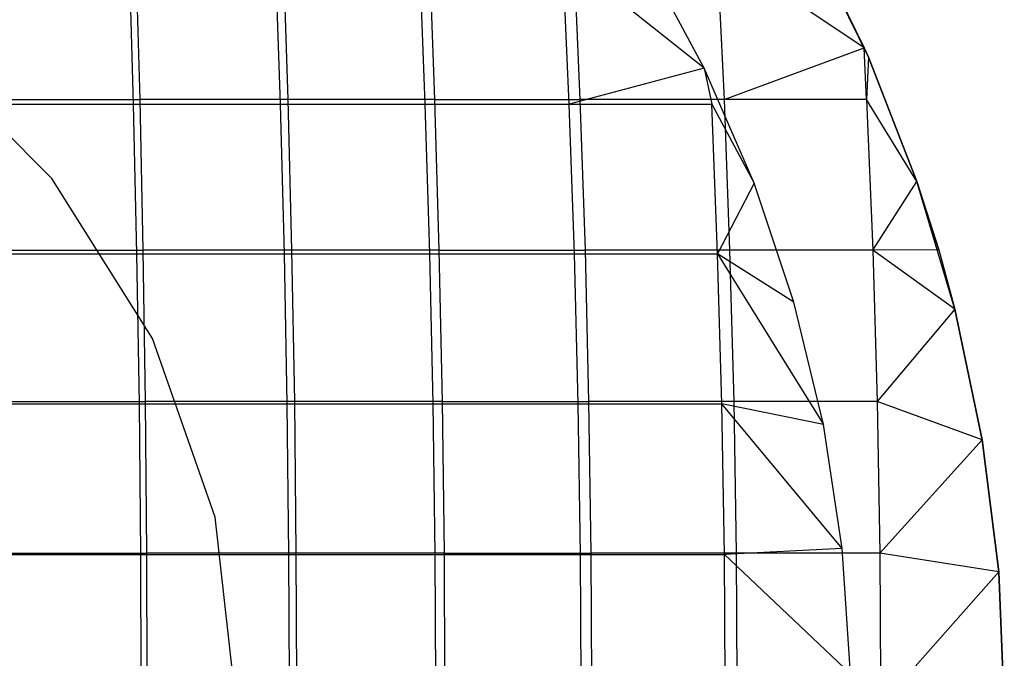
# Model space of a CAD drawing. Extents: x 0.02 to 3.36, y -1.67 to 1.67.
# Tile 17 of 26: x 1.85 to 2.1, y 0.01 to 0.18. Entities that reach past the tile are written whole.
import ezdxf

# ---------------------------------------------------------------- set-up
doc = ezdxf.new("R2010")
doc.units = 0
doc.header["$MEASUREMENT"] = 0
doc.layers.get('0').update_dxf_attribs({"color": 13, "linetype": 'CONTINUOUS'})

# ---------------------------------------------------------------- blocks, each defined once
blk = doc.blocks.new('CEARA_PM_STL')
at = {"color": 0}
for p, q in [((2.06853, 0.16606, 3.30351), (2.05352, 0.19675, 3.30351)), ((2.06853, 0.16606, 3.30351), (2.05352, 0.19675, 3.30351)), ((2.06853, 0.16606, 3.30351), (2.05352, 0.19675, 3.30351)), ((1.88021, 0.15405, 3.39365), (1.87912, 0.1922, 3.38758)), ((1.88021, 0.15405, 3.39365), (1.87912, 0.1922, 3.38758)), ((1.88186, 0.15528, 3.43356), (1.88082, 0.19375, 3.4276)), ((1.88186, 0.15528, 3.43356), (1.88082, 0.19375, 3.4276)), ((1.91642, 0.1922, 3.38018), (1.91773, 0.15405, 3.3862)), ((1.91642, 0.1922, 3.38018), (1.91773, 0.15405, 3.3862)), ((1.91848, 0.19375, 3.42034), (1.91973, 0.15528, 3.42626)), ((1.91848, 0.19375, 3.42034), (1.91973, 0.15528, 3.42626)), ((1.95496, 0.15405, 3.37743), (1.95344, 0.1922, 3.37145)), ((1.95496, 0.15405, 3.37743), (1.95344, 0.1922, 3.37145)), ((1.95587, 0.19375, 3.41178), (1.95733, 0.15528, 3.41765)), ((1.95587, 0.19375, 3.41178), (1.95733, 0.15528, 3.41765)), ((2.02644, 0.16331, 3.35512), (1.99012, 0.1922, 3.36141)), ((2.02644, 0.16331, 3.35512), (1.99012, 0.1922, 3.36141)), ((1.99185, 0.15405, 3.36733), (1.99012, 0.1922, 3.36141)), ((1.99185, 0.15405, 3.36733), (1.99012, 0.1922, 3.36141)), ((1.99295, 0.19375, 3.40193), (1.9946, 0.15528, 3.40774)), ((1.99295, 0.19375, 3.40193), (1.9946, 0.15528, 3.40774)), ((2.06745, 0.1685, 3.38225), (2.02966, 0.19375, 3.3908)), ((2.02966, 0.19375, 3.3908), (2.03151, 0.15528, 3.39655)), ((2.06745, 0.1685, 3.38225), (2.02966, 0.19375, 3.3908)), ((2.02966, 0.19375, 3.3908), (2.03151, 0.15528, 3.39655)), ((2.0551, 0.1938, 3.38225), (2.06745, 0.1685, 3.38225)), ((2.0551, 0.1938, 3.38225), (2.06745, 0.1685, 3.38225)), ((2.02644, 0.16331, 3.30351), (2.01115, 0.19163, 3.30351)), ((2.02644, 0.16331, 3.35512), (2.01115, 0.19163, 3.35512)), ((2.02644, 0.16331, 3.30351), (2.01115, 0.19163, 3.30351)), ((2.02644, 0.16331, 3.35512), (2.01115, 0.19163, 3.35512)), ((1.85925, 0.13501, 3.30351), (1.82497, 0.16929, 3.30351)), ((1.85925, 0.13501, 3.26414), (1.82497, 0.16929, 3.26414)), ((1.85925, 0.13501, 3.30351), (1.82497, 0.16929, 3.30351)), ((1.85925, 0.13501, 3.26414), (1.82497, 0.16929, 3.26414)), ((2.03151, 0.15528, 3.39655), (2.06745, 0.1685, 3.38225)), ((2.03151, 0.15528, 3.39655), (2.06745, 0.1685, 3.38225)), ((2.06745, 0.1685, 3.38225), (2.06853, 0.16606, 3.30351)), ((2.06745, 0.1685, 3.38225), (2.06853, 0.16606, 3.30351)), ((2.06745, 0.1685, 3.38225), (2.06853, 0.16606, 3.38225)), ((2.06801, 0.15528, 3.38409), (2.06745, 0.1685, 3.38225)), ((2.06853, 0.16606, 3.38225), (2.06801, 0.15528, 3.38409)), ((2.08095, 0.13423, 3.30351), (2.06853, 0.16606, 3.30351)), ((2.06853, 0.16606, 3.38225), (2.06853, 0.16606, 3.30351)), ((2.06853, 0.16606, 3.38225), (2.08095, 0.13423, 3.38225)), ((2.06853, 0.16606, 3.38225), (2.06853, 0.16606, 3.30351)), ((2.06853, 0.16606, 3.38225), (2.08095, 0.13423, 3.38225)), ((2.08095, 0.13423, 3.30351), (2.06853, 0.16606, 3.30351)), ((2.08095, 0.13423, 3.30351), (2.06853, 0.16606, 3.30351)), ((2.02644, 0.16331, 3.35512), (1.99185, 0.15405, 3.36733)), ((2.02644, 0.16331, 3.35512), (1.99185, 0.15405, 3.36733)), ((2.03923, 0.13378, 3.30351), (2.02644, 0.16331, 3.30351)), ((2.03923, 0.13378, 3.35512), (2.02644, 0.16331, 3.35512)), ((2.02644, 0.16331, 3.35512), (2.02644, 0.16331, 3.30351)), ((2.03923, 0.13378, 3.30351), (2.02644, 0.16331, 3.30351)), ((2.02644, 0.16331, 3.35512), (2.02644, 0.16331, 3.30351)), ((2.02644, 0.16331, 3.35512), (2.02836, 0.15405, 3.35593)), ((2.02644, 0.16331, 3.35512), (2.02836, 0.15405, 3.35593)), ((2.03923, 0.13378, 3.35512), (2.02644, 0.16331, 3.35512)), ((1.84245, 0.15405, 3.39975), (1.88021, 0.15405, 3.39365)), ((1.84245, 0.15405, 3.39975), (1.88021, 0.15405, 3.39365)), ((1.84375, 0.15528, 3.43955), (1.88186, 0.15528, 3.43356)), ((1.84375, 0.15528, 3.43955), (1.88186, 0.15528, 3.43356)), ((1.88106, 0.11571, 3.39837), (1.88021, 0.15405, 3.39365)), ((1.88021, 0.15405, 3.39365), (1.91773, 0.15405, 3.3862)), ((1.88021, 0.15405, 3.39365), (1.91773, 0.15405, 3.3862)), ((1.88106, 0.11571, 3.39837), (1.88021, 0.15405, 3.39365)), ((1.88267, 0.11662, 3.4382), (1.88186, 0.15528, 3.43356)), ((1.91973, 0.15528, 3.42626), (1.88186, 0.15528, 3.43356)), ((1.88267, 0.11662, 3.4382), (1.88186, 0.15528, 3.43356)), ((1.91973, 0.15528, 3.42626), (1.88186, 0.15528, 3.43356)), ((1.91773, 0.15405, 3.3862), (1.91875, 0.11571, 3.3909)), ((1.91773, 0.15405, 3.3862), (1.91875, 0.11571, 3.3909)), ((1.91773, 0.15405, 3.3862), (1.95496, 0.15405, 3.37743)), ((1.91773, 0.15405, 3.3862), (1.95496, 0.15405, 3.37743)), ((1.95733, 0.15528, 3.41765), (1.91973, 0.15528, 3.42626)), ((1.91973, 0.15528, 3.42626), (1.9207, 0.11662, 3.43086)), ((1.95733, 0.15528, 3.41765), (1.91973, 0.15528, 3.42626)), ((1.91973, 0.15528, 3.42626), (1.9207, 0.11662, 3.43086)), ((1.95614, 0.11571, 3.38208), (1.95496, 0.15405, 3.37743)), ((1.95496, 0.15405, 3.37743), (1.99185, 0.15405, 3.36733)), ((1.95496, 0.15405, 3.37743), (1.99185, 0.15405, 3.36733)), ((1.95614, 0.11571, 3.38208), (1.95496, 0.15405, 3.37743)), ((1.95733, 0.15528, 3.41765), (1.9946, 0.15528, 3.40774)), ((1.95733, 0.15528, 3.41765), (1.9946, 0.15528, 3.40774)), ((1.95733, 0.15528, 3.41765), (1.95846, 0.11662, 3.42222)), ((1.95733, 0.15528, 3.41765), (1.95846, 0.11662, 3.42222)), ((1.9932, 0.11571, 3.37194), (1.99185, 0.15405, 3.36733)), ((1.99185, 0.15405, 3.36733), (2.02836, 0.15405, 3.35593)), ((1.99185, 0.15405, 3.36733), (2.02836, 0.15405, 3.35593)), ((1.9932, 0.11571, 3.37194), (1.99185, 0.15405, 3.36733)), ((2.03151, 0.15528, 3.39655), (1.9946, 0.15528, 3.40774)), ((1.9946, 0.15528, 3.40774), (1.99589, 0.11662, 3.41227)), ((2.03151, 0.15528, 3.39655), (1.9946, 0.15528, 3.40774)), ((1.9946, 0.15528, 3.40774), (1.99589, 0.11662, 3.41227)), ((2.02836, 0.15405, 3.35593), (2.03923, 0.13378, 3.35512)), ((2.02987, 0.11571, 3.36049), (2.02836, 0.15405, 3.35593)), ((2.02987, 0.11571, 3.36049), (2.02836, 0.15405, 3.35593)), ((2.02836, 0.15405, 3.35593), (2.03923, 0.13378, 3.35512)), ((2.06801, 0.15528, 3.38409), (2.03151, 0.15528, 3.39655)), ((2.03151, 0.15528, 3.39655), (2.03296, 0.11662, 3.40103)), ((2.06801, 0.15528, 3.38409), (2.03151, 0.15528, 3.39655)), ((2.03151, 0.15528, 3.39655), (2.03296, 0.11662, 3.40103)), ((2.08095, 0.13423, 3.38225), (2.06801, 0.15528, 3.38409)), ((2.06801, 0.15528, 3.38409), (2.06961, 0.11662, 3.38852)), ((2.08095, 0.13423, 3.38225), (2.06801, 0.15528, 3.38409)), ((2.06801, 0.15528, 3.38409), (2.06961, 0.11662, 3.38852)), ((1.88505, 0.09395, 3.30351), (1.85925, 0.13501, 3.30351)), ((1.88505, 0.09395, 3.26414), (1.85925, 0.13501, 3.26414)), ((1.85925, 0.13501, 3.30351), (1.85925, 0.13501, 3.26414)), ((1.88505, 0.09395, 3.30351), (1.85925, 0.13501, 3.30351)), ((1.85925, 0.13501, 3.30351), (1.85925, 0.13501, 3.26414)), ((1.88505, 0.09395, 3.26414), (1.85925, 0.13501, 3.26414)), ((2.03923, 0.13378, 3.35512), (2.02987, 0.11571, 3.36049)), ((2.03923, 0.13378, 3.35512), (2.02987, 0.11571, 3.36049)), ((2.04944, 0.10326, 3.30351), (2.03923, 0.13378, 3.30351)), ((2.04944, 0.10326, 3.35512), (2.03923, 0.13378, 3.35512)), ((2.03923, 0.13378, 3.35512), (2.03923, 0.13378, 3.30351)), ((2.04944, 0.10326, 3.30351), (2.03923, 0.13378, 3.30351)), ((2.03923, 0.13378, 3.35512), (2.03923, 0.13378, 3.30351)), ((2.04944, 0.10326, 3.35512), (2.03923, 0.13378, 3.35512)), ((2.06961, 0.11662, 3.38852), (2.08095, 0.13423, 3.38225)), ((2.06961, 0.11662, 3.38852), (2.08095, 0.13423, 3.38225)), ((2.08095, 0.13423, 3.38225), (2.08095, 0.13423, 3.30351)), ((2.08095, 0.13423, 3.38225), (2.08095, 0.13423, 3.30351)), ((2.08095, 0.13423, 3.38225), (2.08653, 0.11671, 3.38225)), ((2.08653, 0.11671, 3.38225), (2.08095, 0.13423, 3.30351)), ((2.08653, 0.11671, 3.38225), (2.08095, 0.13423, 3.30351)), ((2.0907, 0.10148, 3.30351), (2.08095, 0.13423, 3.30351)), ((2.08095, 0.13423, 3.38225), (2.08653, 0.11671, 3.38225)), ((2.0907, 0.10148, 3.30351), (2.08095, 0.13423, 3.30351)), ((2.0907, 0.10148, 3.30351), (2.08095, 0.13423, 3.30351)), ((1.8444, 0.11662, 3.44421), (1.88267, 0.11662, 3.4382)), ((1.8444, 0.11662, 3.44421), (1.88267, 0.11662, 3.4382)), ((1.88325, 0.07783, 3.44151), (1.88267, 0.11662, 3.4382)), ((1.9207, 0.11662, 3.43086), (1.88267, 0.11662, 3.4382)), ((1.88325, 0.07783, 3.44151), (1.88267, 0.11662, 3.4382)), ((1.9207, 0.11662, 3.43086), (1.88267, 0.11662, 3.4382)), ((1.95846, 0.11662, 3.42222), (1.9207, 0.11662, 3.43086)), ((1.9207, 0.11662, 3.43086), (1.9214, 0.07783, 3.43416)), ((1.95846, 0.11662, 3.42222), (1.9207, 0.11662, 3.43086)), ((1.9207, 0.11662, 3.43086), (1.9214, 0.07783, 3.43416)), ((1.95846, 0.11662, 3.42222), (1.99589, 0.11662, 3.41227)), ((1.95846, 0.11662, 3.42222), (1.99589, 0.11662, 3.41227)), ((1.95846, 0.11662, 3.42222), (1.95926, 0.07783, 3.42549)), ((1.95846, 0.11662, 3.42222), (1.95926, 0.07783, 3.42549)), ((2.03296, 0.11662, 3.40103), (1.99589, 0.11662, 3.41227)), ((1.99589, 0.11662, 3.41227), (1.99681, 0.07783, 3.41551)), ((2.03296, 0.11662, 3.40103), (1.99589, 0.11662, 3.41227)), ((1.99589, 0.11662, 3.41227), (1.99681, 0.07783, 3.41551)), ((2.06961, 0.11662, 3.38852), (2.03296, 0.11662, 3.40103)), ((2.03296, 0.11662, 3.40103), (2.03399, 0.07783, 3.40424)), ((2.06961, 0.11662, 3.38852), (2.03296, 0.11662, 3.40103)), ((2.03296, 0.11662, 3.40103), (2.03399, 0.07783, 3.40424)), ((2.08653, 0.11671, 3.38225), (2.06961, 0.11662, 3.38852)), ((2.08653, 0.11671, 3.38225), (2.06961, 0.11662, 3.38852)), ((2.0907, 0.10148, 3.38225), (2.06961, 0.11662, 3.38852)), ((2.06961, 0.11662, 3.38852), (2.07075, 0.07783, 3.39168)), ((2.0907, 0.10148, 3.38225), (2.06961, 0.11662, 3.38852)), ((2.06961, 0.11662, 3.38852), (2.07075, 0.07783, 3.39168)), ((2.08653, 0.11671, 3.38225), (2.0907, 0.10148, 3.30351)), ((2.08653, 0.11671, 3.38225), (2.0907, 0.10148, 3.30351)), ((2.08653, 0.11671, 3.38225), (2.0907, 0.10148, 3.38225)), ((2.08653, 0.11671, 3.38225), (2.0907, 0.10148, 3.38225)), ((1.84313, 0.11571, 3.4045), (1.88106, 0.11571, 3.39837)), ((1.84313, 0.11571, 3.4045), (1.88106, 0.11571, 3.39837)), ((1.88167, 0.07722, 3.40175), (1.88106, 0.11571, 3.39837)), ((1.88106, 0.11571, 3.39837), (1.91875, 0.11571, 3.3909)), ((1.88106, 0.11571, 3.39837), (1.91875, 0.11571, 3.3909)), ((1.88167, 0.07722, 3.40175), (1.88106, 0.11571, 3.39837)), ((1.91875, 0.11571, 3.3909), (1.91947, 0.07722, 3.39425)), ((1.91875, 0.11571, 3.3909), (1.91947, 0.07722, 3.39425)), ((1.91875, 0.11571, 3.3909), (1.95614, 0.11571, 3.38208)), ((1.91875, 0.11571, 3.3909), (1.95614, 0.11571, 3.38208)), ((1.95699, 0.07722, 3.38541), (1.95614, 0.11571, 3.38208)), ((1.95614, 0.11571, 3.38208), (1.9932, 0.11571, 3.37194)), ((1.95614, 0.11571, 3.38208), (1.9932, 0.11571, 3.37194)), ((1.95699, 0.07722, 3.38541), (1.95614, 0.11571, 3.38208)), ((1.99417, 0.07722, 3.37524), (1.9932, 0.11571, 3.37194)), ((1.9932, 0.11571, 3.37194), (2.02987, 0.11571, 3.36049)), ((1.9932, 0.11571, 3.37194), (2.02987, 0.11571, 3.36049)), ((1.99417, 0.07722, 3.37524), (1.9932, 0.11571, 3.37194)), ((2.02987, 0.11571, 3.36049), (2.05698, 0.07198, 3.35512)), ((2.03096, 0.07722, 3.36375), (2.02987, 0.11571, 3.36049)), ((2.04944, 0.10326, 3.35512), (2.02987, 0.11571, 3.36049)), ((2.04944, 0.10326, 3.35512), (2.02987, 0.11571, 3.36049)), ((2.02987, 0.11571, 3.36049), (2.05698, 0.07198, 3.35512)), ((2.03096, 0.07722, 3.36375), (2.02987, 0.11571, 3.36049)), ((2.05698, 0.07198, 3.30351), (2.04944, 0.10326, 3.30351)), ((2.05698, 0.07198, 3.35512), (2.04944, 0.10326, 3.35512)), ((2.04944, 0.10326, 3.35512), (2.04944, 0.10326, 3.30351)), ((2.05698, 0.07198, 3.30351), (2.04944, 0.10326, 3.30351)), ((2.04944, 0.10326, 3.35512), (2.04944, 0.10326, 3.30351)), ((2.05698, 0.07198, 3.35512), (2.04944, 0.10326, 3.35512)), ((2.0907, 0.10148, 3.38225), (2.07075, 0.07783, 3.39168)), ((2.0907, 0.10148, 3.38225), (2.07075, 0.07783, 3.39168)), ((2.09771, 0.06804, 3.30351), (2.0907, 0.10148, 3.30351)), ((2.0907, 0.10148, 3.38225), (2.0907, 0.10148, 3.30351)), ((2.0907, 0.10148, 3.38225), (2.09771, 0.06804, 3.38225)), ((2.0907, 0.10148, 3.38225), (2.0907, 0.10148, 3.30351)), ((2.0907, 0.10148, 3.38225), (2.09771, 0.06804, 3.38225)), ((2.09771, 0.06804, 3.30351), (2.0907, 0.10148, 3.30351)), ((2.09771, 0.06804, 3.30351), (2.0907, 0.10148, 3.30351)), ((1.90107, 0.04818, 3.30351), (1.88505, 0.09395, 3.30351)), ((1.90107, 0.04818, 3.26414), (1.88505, 0.09395, 3.26414)), ((1.90107, 0.04818, 3.30351), (1.88505, 0.09395, 3.30351)), ((1.88505, 0.09395, 3.30351), (1.88505, 0.09395, 3.26414)), ((1.90107, 0.04818, 3.26414), (1.88505, 0.09395, 3.26414)), ((1.88505, 0.09395, 3.30351), (1.88505, 0.09395, 3.26414)), ((1.84362, 0.07722, 3.4079), (1.88167, 0.07722, 3.40175)), ((1.84362, 0.07722, 3.4079), (1.88167, 0.07722, 3.40175)), ((1.84487, 0.07783, 3.44754), (1.88325, 0.07783, 3.44151)), ((1.84487, 0.07783, 3.44754), (1.88325, 0.07783, 3.44151)), ((1.88203, 0.03863, 3.40378), (1.88167, 0.07722, 3.40175)), ((1.88167, 0.07722, 3.40175), (1.91947, 0.07722, 3.39425)), ((1.88167, 0.07722, 3.40175), (1.91947, 0.07722, 3.39425)), ((1.88203, 0.03863, 3.40378), (1.88167, 0.07722, 3.40175)), ((1.8836, 0.03894, 3.44351), (1.88325, 0.07783, 3.44151)), ((1.9214, 0.07783, 3.43416), (1.88325, 0.07783, 3.44151)), ((1.8836, 0.03894, 3.44351), (1.88325, 0.07783, 3.44151)), ((1.9214, 0.07783, 3.43416), (1.88325, 0.07783, 3.44151)), ((1.91947, 0.07722, 3.39425), (1.91991, 0.03863, 3.39627)), ((1.91947, 0.07722, 3.39425), (1.91991, 0.03863, 3.39627)), ((1.91947, 0.07722, 3.39425), (1.95699, 0.07722, 3.38541)), ((1.91947, 0.07722, 3.39425), (1.95699, 0.07722, 3.38541)), ((1.95926, 0.07783, 3.42549), (1.9214, 0.07783, 3.43416)), ((1.9214, 0.07783, 3.43416), (1.92181, 0.03894, 3.43614)), ((1.95926, 0.07783, 3.42549), (1.9214, 0.07783, 3.43416)), ((1.9214, 0.07783, 3.43416), (1.92181, 0.03894, 3.43614)), ((1.9575, 0.03863, 3.38741), (1.95699, 0.07722, 3.38541)), ((1.95699, 0.07722, 3.38541), (1.99417, 0.07722, 3.37524)), ((1.95699, 0.07722, 3.38541), (1.99417, 0.07722, 3.37524)), ((1.9575, 0.03863, 3.38741), (1.95699, 0.07722, 3.38541)), ((1.95926, 0.07783, 3.42549), (1.99681, 0.07783, 3.41551)), ((1.95926, 0.07783, 3.42549), (1.99681, 0.07783, 3.41551)), ((1.95926, 0.07783, 3.42549), (1.95975, 0.03894, 3.42745)), ((1.95926, 0.07783, 3.42549), (1.95975, 0.03894, 3.42745)), ((1.99475, 0.03863, 3.37722), (1.99417, 0.07722, 3.37524)), ((1.99417, 0.07722, 3.37524), (2.03096, 0.07722, 3.36375)), ((1.99417, 0.07722, 3.37524), (2.03096, 0.07722, 3.36375)), ((1.99475, 0.03863, 3.37722), (1.99417, 0.07722, 3.37524)), ((2.03399, 0.07783, 3.40424), (1.99681, 0.07783, 3.41551)), ((1.99681, 0.07783, 3.41551), (1.99736, 0.03894, 3.41745)), ((2.03399, 0.07783, 3.40424), (1.99681, 0.07783, 3.41551)), ((1.99681, 0.07783, 3.41551), (1.99736, 0.03894, 3.41745)), ((2.05698, 0.07198, 3.35512), (2.03096, 0.07722, 3.36375)), ((2.05698, 0.07198, 3.35512), (2.03096, 0.07722, 3.36375)), ((2.06181, 0.04016, 3.35512), (2.03096, 0.07722, 3.36375)), ((2.06181, 0.04016, 3.35512), (2.03096, 0.07722, 3.36375)), ((2.03161, 0.03863, 3.36571), (2.03096, 0.07722, 3.36375)), ((2.03161, 0.03863, 3.36571), (2.03096, 0.07722, 3.36375)), ((2.07075, 0.07783, 3.39168), (2.03399, 0.07783, 3.40424)), ((2.03399, 0.07783, 3.40424), (2.03461, 0.03894, 3.40616)), ((2.07075, 0.07783, 3.39168), (2.03399, 0.07783, 3.40424)), ((2.03399, 0.07783, 3.40424), (2.03461, 0.03894, 3.40616)), ((2.09771, 0.06804, 3.38225), (2.07075, 0.07783, 3.39168)), ((2.07075, 0.07783, 3.39168), (2.07144, 0.03894, 3.39359)), ((2.09771, 0.06804, 3.38225), (2.07075, 0.07783, 3.39168)), ((2.07075, 0.07783, 3.39168), (2.07144, 0.03894, 3.39359)), ((2.06181, 0.04016, 3.30351), (2.05698, 0.07198, 3.30351)), ((2.06181, 0.04016, 3.35512), (2.05698, 0.07198, 3.35512)), ((2.05698, 0.07198, 3.35512), (2.05698, 0.07198, 3.30351)), ((2.06181, 0.04016, 3.30351), (2.05698, 0.07198, 3.30351)), ((2.05698, 0.07198, 3.35512), (2.05698, 0.07198, 3.30351)), ((2.06181, 0.04016, 3.35512), (2.05698, 0.07198, 3.35512)), ((2.09771, 0.06804, 3.38225), (2.07144, 0.03894, 3.39359)), ((2.09771, 0.06804, 3.38225), (2.07144, 0.03894, 3.39359)), ((2.09771, 0.06804, 3.38225), (2.09771, 0.06804, 3.30351)), ((2.09771, 0.06804, 3.38225), (2.10193, 0.03414, 3.38225)), ((2.10193, 0.03414, 3.30351), (2.09771, 0.06804, 3.30351)), ((2.09771, 0.06804, 3.38225), (2.09771, 0.06804, 3.30351)), ((2.09771, 0.06804, 3.38225), (2.10193, 0.03414, 3.38225)), ((2.10193, 0.03414, 3.30351), (2.09771, 0.06804, 3.30351)), ((2.10193, 0.03414, 3.30351), (2.09771, 0.06804, 3.30351)), ((1.9065, 0, 3.30351), (1.90107, 0.04818, 3.30351)), ((1.9065, 0, 3.26414), (1.90107, 0.04818, 3.26414)), ((1.9065, 0, 3.30351), (1.90107, 0.04818, 3.30351)), ((1.90107, 0.04818, 3.30351), (1.90107, 0.04818, 3.26414)), ((1.9065, 0, 3.26414), (1.90107, 0.04818, 3.26414)), ((1.90107, 0.04818, 3.30351), (1.90107, 0.04818, 3.26414)), ((1.84391, 0.03863, 3.40995), (1.88203, 0.03863, 3.40378)), ((1.84391, 0.03863, 3.40995), (1.88203, 0.03863, 3.40378)), ((1.84515, 0.03894, 3.44955), (1.8836, 0.03894, 3.44351)), ((1.84515, 0.03894, 3.44955), (1.8836, 0.03894, 3.44351)), ((1.88216, 0, 3.40446), (1.88203, 0.03863, 3.40378)), ((1.88203, 0.03863, 3.40378), (1.91991, 0.03863, 3.39627)), ((1.88203, 0.03863, 3.40378), (1.91991, 0.03863, 3.39627)), ((1.88216, 0, 3.40446), (1.88203, 0.03863, 3.40378)), ((1.88371, 0, 3.44417), (1.8836, 0.03894, 3.44351)), ((1.92181, 0.03894, 3.43614), (1.8836, 0.03894, 3.44351)), ((1.88371, 0, 3.44417), (1.8836, 0.03894, 3.44351)), ((1.92181, 0.03894, 3.43614), (1.8836, 0.03894, 3.44351)), ((1.91991, 0.03863, 3.39627), (1.92006, 0, 3.39694)), ((1.91991, 0.03863, 3.39627), (1.92006, 0, 3.39694)), ((1.91991, 0.03863, 3.39627), (1.9575, 0.03863, 3.38741)), ((1.91991, 0.03863, 3.39627), (1.9575, 0.03863, 3.38741)), ((1.95975, 0.03894, 3.42745), (1.92181, 0.03894, 3.43614)), ((1.92181, 0.03894, 3.43614), (1.92195, 0, 3.4368)), ((1.95975, 0.03894, 3.42745), (1.92181, 0.03894, 3.43614)), ((1.92181, 0.03894, 3.43614), (1.92195, 0, 3.4368)), ((1.95767, 0, 3.38808), (1.9575, 0.03863, 3.38741)), ((1.9575, 0.03863, 3.38741), (1.99475, 0.03863, 3.37722)), ((1.9575, 0.03863, 3.38741), (1.99475, 0.03863, 3.37722)), ((1.95767, 0, 3.38808), (1.9575, 0.03863, 3.38741)), ((1.95975, 0.03894, 3.42745), (1.99736, 0.03894, 3.41745)), ((1.95975, 0.03894, 3.42745), (1.99736, 0.03894, 3.41745)), ((1.95975, 0.03894, 3.42745), (1.95991, 0, 3.42811)), ((1.95975, 0.03894, 3.42745), (1.95991, 0, 3.42811)), ((1.99494, 0, 3.37788), (1.99475, 0.03863, 3.37722)), ((1.99475, 0.03863, 3.37722), (2.03161, 0.03863, 3.36571)), ((1.99475, 0.03863, 3.37722), (2.03161, 0.03863, 3.36571)), ((1.99494, 0, 3.37788), (1.99475, 0.03863, 3.37722)), ((2.03461, 0.03894, 3.40616), (1.99736, 0.03894, 3.41745)), ((1.99736, 0.03894, 3.41745), (1.99755, 0, 3.4181)), ((2.03461, 0.03894, 3.40616), (1.99736, 0.03894, 3.41745)), ((1.99736, 0.03894, 3.41745), (1.99755, 0, 3.4181)), ((2.06181, 0.04016, 3.35512), (2.03161, 0.03863, 3.36571)), ((2.06181, 0.04016, 3.35512), (2.03161, 0.03863, 3.36571)), ((2.06389, 0.00805, 3.35512), (2.03161, 0.03863, 3.36571)), ((2.06389, 0.00805, 3.35512), (2.03161, 0.03863, 3.36571)), ((2.03182, 0, 3.36636), (2.03161, 0.03863, 3.36571)), ((2.03182, 0, 3.36636), (2.03161, 0.03863, 3.36571)), ((2.07144, 0.03894, 3.39359), (2.03461, 0.03894, 3.40616)), ((2.03461, 0.03894, 3.40616), (2.03482, 0, 3.4068)), ((2.07144, 0.03894, 3.39359), (2.03461, 0.03894, 3.40616)), ((2.03461, 0.03894, 3.40616), (2.03482, 0, 3.4068)), ((2.06389, 0.00805, 3.30351), (2.06181, 0.04016, 3.30351)), ((2.06389, 0.00805, 3.35512), (2.06181, 0.04016, 3.35512)), ((2.06181, 0.04016, 3.35512), (2.06181, 0.04016, 3.30351)), ((2.06389, 0.00805, 3.30351), (2.06181, 0.04016, 3.30351)), ((2.06181, 0.04016, 3.35512), (2.06181, 0.04016, 3.30351)), ((2.06389, 0.00805, 3.35512), (2.06181, 0.04016, 3.35512)), ((2.10193, 0.03414, 3.38225), (2.07144, 0.03894, 3.39359)), ((2.07144, 0.03894, 3.39359), (2.07167, 0, 3.39422)), ((2.10193, 0.03414, 3.38225), (2.07144, 0.03894, 3.39359)), ((2.07144, 0.03894, 3.39359), (2.07167, 0, 3.39422)), ((2.10193, 0.03414, 3.38225), (2.07167, 0, 3.39422)), ((2.10193, 0.03414, 3.38225), (2.07167, 0, 3.39422)), ((2.10193, 0.03414, 3.38225), (2.10193, 0.03414, 3.30351)), ((2.10193, 0.03414, 3.38225), (2.10335, 0, 3.38225)), ((2.10335, 0, 3.30351), (2.10193, 0.03414, 3.30351)), ((2.10193, 0.03414, 3.38225), (2.10193, 0.03414, 3.30351)), ((2.10193, 0.03414, 3.38225), (2.10335, 0, 3.38225)), ((2.10335, 0, 3.30351), (2.10193, 0.03414, 3.30351)), ((2.10335, 0, 3.30351), (2.10193, 0.03414, 3.30351))]:
    blk.add_line(p, q, dxfattribs=at)

msp = doc.modelspace()

# ---------------------------------------------------------------- block references
at = {"color": 0}
msp.add_blockref('CEARA_PM_STL', (0, 0), dxfattribs=at)

doc.saveas('drawing.dxf')
